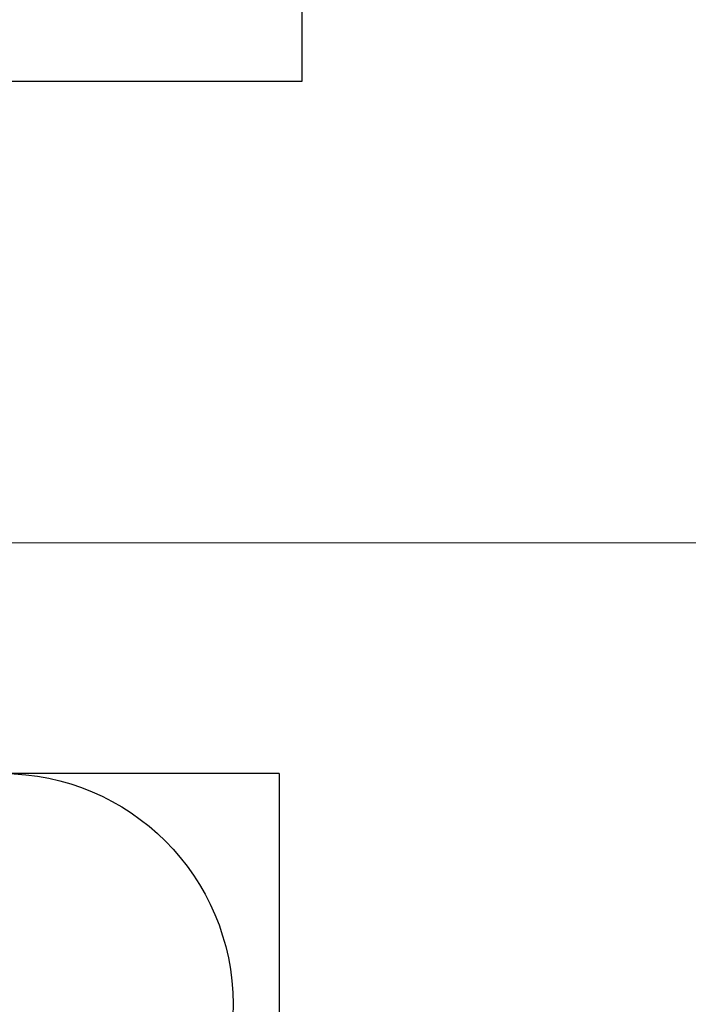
# Model space of a CAD drawing. Header units: metres. Extents: x 70279.8 to 70377.7, y 409251.8 to 409331.5.
# Tile 68 of 244: x 70327 to 70328.5, y 409296.9 to 409299. Entities that reach past the tile are written whole.
import ezdxf

# ---------------------------------------------------------------- set-up
doc = ezdxf.new("R2010")
doc.units = ezdxf.units.M
doc.layers.add('Concrete_ foundation', color=253, linetype='Continuous')
doc.layers.add('CONTINUOUS', color=7, linetype='Continuous', lineweight=18)

# ---------------------------------------------------------------- blocks, each defined once
blk = doc.blocks.new('stelconplaat')
at = {"layer": 'CONTINUOUS'}
for p, q in [((0, 2000), (2000, 2000)), ((0, 0), (0, 2000)), ((2000, 2000), (2000, 0)), ((2000, 0), (0, 0))]:
    blk.add_line(p, q, dxfattribs=at)
blk = doc.blocks.new('A$C0A444100')
at = {"layer": 'Concrete_ foundation'}
for q in [(10275, 8200), (16760, 2800)]:
    blk.add_line((16760, 8200), q, dxfattribs=at)

msp = doc.modelspace()

# ---------------------------------------------------------------- linework, layer by layer
at = {"ltscale": 50}
for p, q in [((70327.65, 409298.85), (70327.65, 409331.2)), ((70325.65, 409298.85), (70327.65, 409298.85))]:
    msp.add_line(p, q, dxfattribs=at)
msp.add_circle((70327, 409296.85), 0.5)

# ---------------------------------------------------------------- block references
at = {"xscale": 0.001, "yscale": 0.001, "zscale": 0.001}
for name, p in [('stelconplaat', (70327, 409297.85)), ('A$C0A444100', (70310.84, 409289.15)), ('stelconplaat', (70327, 409295.85))]:
    msp.add_blockref(name, p, dxfattribs=at)

doc.saveas('drawing.dxf')
